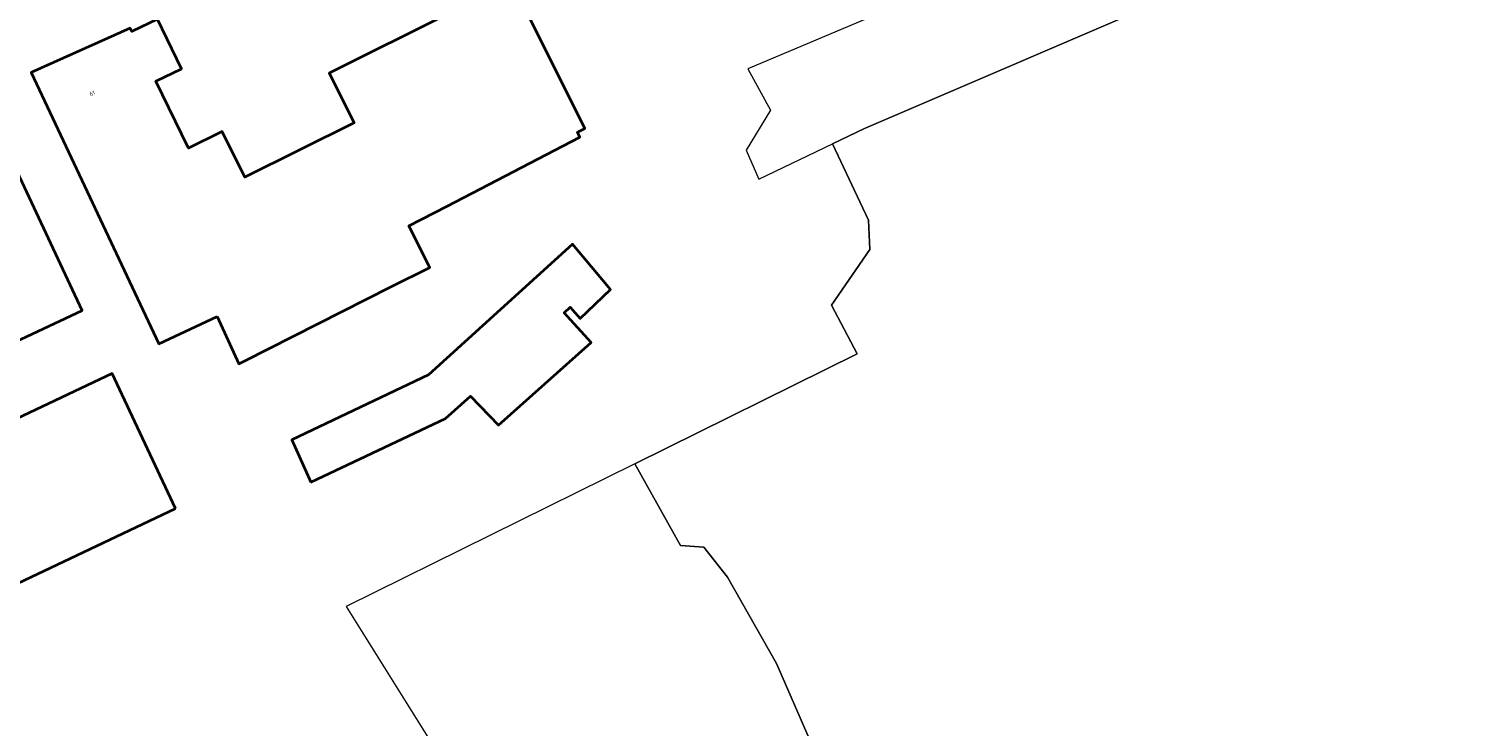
# Model space of a CAD drawing. Header units: metres. Extents: x 197700 to 204338, y 317132 to 325229.
# Tile 161 of 256: x 201242 to 201374, y 318320 to 318384. Entities that reach past the tile are written whole.
import ezdxf
from ezdxf.enums import TextEntityAlignment as Align

# ---------------------------------------------------------------- set-up
doc = ezdxf.new("R2010")
doc.units = ezdxf.units.M
for name, color, linetype, lineweight in [('B-WE-GR-GRAS-GV', 60, 'Continuous', 13), ('B-WE-IE-TERREINAFSCHEIDING_KUNSTMATIG_HEKWERK-G', 20, 'IE-TERREINAFSCHEIDING-KUNSTMATIG', 18), ('B-WE-OG-BEBOUWING-GV', 7, 'Continuous', 35), ('B-WE-OG-BEBOUWING-T18', 10, 'Continuous', 18), ('B-WE-OG-TERREIN_ERF-GV', 7, 'Continuous', 18)]:
    doc.layers.add(name, color=color, linetype=linetype, lineweight=lineweight)
doc.styles.add('NLCS-ISO-M200-T18', font='NLCS-ISO.ttf', dxfattribs={"height": 0.36})
doc.linetypes.add('IE-TERREINAFSCHEIDING-KUNSTMATIG', pattern='A,4,[82,NLCS.SHX,S=0.75,R=90,X=0,Y=0],4,-2', length=10)

msp = doc.modelspace()

# ---------------------------------------------------------------- linework, layer by layer
at = {"layer": 'B-WE-GR-GRAS-GV'}
msp.add_lwpolyline([(201405.71, 318412.402), (201317.778, 318374.646), (201314.874, 318373.258), (201318.153, 318366.337), (201318.273, 318363.671), (201314.78, 318358.592), (201317.106, 318354.184), (201296.904, 318344.188), (201301.049, 318336.762), (201303.166, 318336.629), (201305.32, 318333.887), (201309.78, 318326.046), (201315.204, 318313.611), (201310.971, 318309.245), (201296.059, 318317.351), (201292.979, 318318.241), (201287.291, 318318.373), (201283.095, 318317.748), (201282.792, 318317.907), (201279.921, 318316.432), (201280.254, 318315.899), (201269.123, 318310.381), (201255.359, 318303.818), (201224.452, 318287.946)], dxfattribs=at)
at = {"layer": 'B-WE-IE-TERREINAFSCHEIDING_KUNSTMATIG_HEKWERK-G'}
for points in [[(201317.855, 318389.617), (201319.533, 318385.295), (201307.188, 318380.06), (201309.228, 318376.323), (201307.029, 318372.68), (201308.175, 318370.056), (201314.874, 318373.258)], [(201314.874, 318373.258), (201317.778, 318374.646)], [(201318.153, 318366.337), (201318.273, 318363.671)], [(201318.273, 318363.671), (201314.78, 318358.592)], [(201314.78, 318358.592), (201317.106, 318354.184)], [(201317.106, 318354.184), (201296.904, 318344.188)], [(201296.904, 318344.188), (201270.683, 318331.215), (201279.921, 318316.432)]]:
    msp.add_lwpolyline(points, dxfattribs=at)
at = {"layer": 'B-WE-OG-BEBOUWING-GV'}
for points in [[(201258.959, 318357.577), (201260.948, 318353.282), (201261.495, 318353.545), (201274.755, 318360.253), (201278.277, 318362.01), (201276.376, 318365.823), (201279.862, 318367.604), (201291.93, 318373.866), (201291.706, 318374.319), (201292.38, 318374.655), (201285.752, 318387.97), (201280.138, 318385.169), (201269.151, 318379.675), (201271.409, 318375.158), (201261.479, 318370.243), (201259.434, 318374.375), (201256.36, 318372.854), (201253.405, 318378.956), (201255.727, 318380.08), (201253.552, 318384.572), (201251.217, 318383.476), (201251.077, 318383.764), (201242.07, 318379.747), (201253.671, 318355.09)], [(201242.203, 318356.004), (201246.725, 318358.132), (201237.504, 318377.731), (201196.218, 318358.306), (201205.439, 318338.707)], [(201267.482, 318342.533), (201279.718, 318348.318), (201281.995, 318350.348), (201284.538, 318347.698), (201292.938, 318355.211), (201290.487, 318357.919), (201291.038, 318358.41), (201291.954, 318357.398), (201294.708, 318360.016), (201291.257, 318364.142), (201278.182, 318352.282), (201265.744, 318346.365)], [(201255.191, 318340.138), (201249.428, 318352.386), (201208.27, 318332.882), (201214.073, 318320.639)]]:
    msp.add_lwpolyline(points, close=True, dxfattribs=at)
at = {"layer": 'B-WE-OG-TERREIN_ERF-GV'}
msp.add_lwpolyline([(201255.359, 318303.818), (201269.123, 318310.381), (201280.254, 318315.899), (201279.921, 318316.432), (201282.792, 318317.907), (201283.095, 318317.748), (201287.291, 318318.373), (201292.979, 318318.241), (201296.059, 318317.351), (201310.971, 318309.245), (201315.204, 318313.611), (201309.78, 318326.046), (201305.32, 318333.887), (201303.166, 318336.629), (201301.049, 318336.762), (201296.904, 318344.188), (201317.106, 318354.184), (201314.78, 318358.592), (201318.273, 318363.671), (201318.153, 318366.337), (201314.874, 318373.258), (201317.778, 318374.646), (201405.71, 318412.402)], dxfattribs=at)
for points in [[(201280.138, 318385.169), (201285.752, 318387.97), (201292.38, 318374.655), (201291.706, 318374.319), (201291.93, 318373.866), (201279.862, 318367.604), (201276.376, 318365.823), (201278.277, 318362.01), (201274.755, 318360.253), (201261.495, 318353.545), (201260.948, 318353.282), (201258.959, 318357.577), (201253.671, 318355.09), (201242.07, 318379.747), (201251.077, 318383.764), (201251.217, 318383.476), (201253.552, 318384.572), (201255.727, 318380.08), (201253.405, 318378.956), (201256.36, 318372.854), (201259.434, 318374.375), (201261.479, 318370.243), (201271.409, 318375.158), (201269.151, 318379.675)], [(201242.203, 318356.004), (201205.439, 318338.707), (201196.218, 318358.306), (201237.504, 318377.731), (201246.725, 318358.132)], [(201267.482, 318342.533), (201265.744, 318346.365), (201278.182, 318352.282), (201291.257, 318364.142), (201294.708, 318360.016), (201291.954, 318357.398), (201291.038, 318358.41), (201290.487, 318357.919), (201292.938, 318355.211), (201284.538, 318347.698), (201281.995, 318350.348), (201279.718, 318348.318)], [(201255.191, 318340.138), (201214.073, 318320.639), (201208.27, 318332.882), (201249.428, 318352.386)]]:
    msp.add_lwpolyline(points, close=True, dxfattribs=at)

# ---------------------------------------------------------------- texts
at = {"layer": 'B-WE-OG-BEBOUWING-T18', "style": 'NLCS-ISO-M200-T18'}
msp.add_text('61', height=0.36, rotation=24, dxfattribs=at).set_placement((201247.624, 318377.844), align=Align.MIDDLE)

doc.saveas('drawing.dxf')
